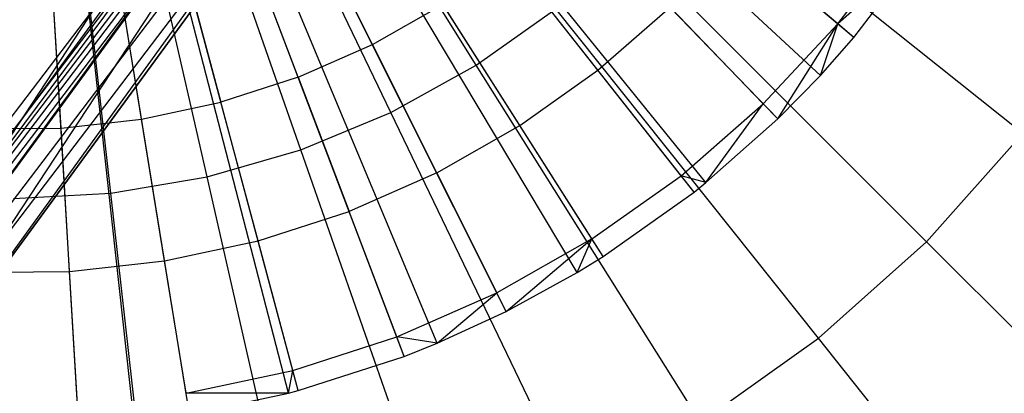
# Model space of a CAD drawing. Extents: x 0.2 to 44.2, y -21.9 to 24.
# Tile 101 of 239: x 36.138 to 38.153, y -10.817 to -10.053. Entities that reach past the tile are written whole.
import ezdxf

# ---------------------------------------------------------------- set-up
doc = ezdxf.new("R2010")
doc.units = 0
doc.header["$LTSCALE"] = 2.54
doc.layers.get('0').update_dxf_attribs({"color": 13, "linetype": 'CONTINUOUS'})

# ---------------------------------------------------------------- blocks, each defined once
blk = doc.blocks.new('GRUPUJ_2')
at = {"color": 0}
for p, q in [((33.8742, 8.1243, 18.6542), (32.4677, 9.3106, 19.2042)), ((33.8742, 8.1243, 18.6542), (32.4677, 9.3106, 19.2042)), ((33.8056, 8.0466, 18.6542), (32.4552, 9.2964, 19.2042)), ((33.8056, 8.0466, 18.6542), (32.4552, 9.2964, 19.2042)), ((33.7186, 7.9577, 18.6542), (32.4393, 9.2802, 19.2042)), ((33.7186, 7.9577, 18.6542), (32.4393, 9.2802, 19.2042)), ((33.547, 7.8078, 18.6542), (32.4081, 9.2529, 19.2042)), ((33.547, 7.8078, 18.6542), (32.4081, 9.2529, 19.2042)), ((33.5713, 7.8272, 18.6542), (32.4125, 9.2564, 19.2042)), ((33.5713, 7.8272, 18.6542), (32.4125, 9.2564, 19.2042)), ((33.3611, 7.6759, 18.6542), (32.3742, 9.2289, 19.2042)), ((33.3611, 7.6759, 18.6542), (32.3742, 9.2289, 19.2042)), ((33.3081, 7.6433, 18.6542), (32.3645, 9.2229, 19.2042)), ((33.3081, 7.6433, 18.6542), (32.3645, 9.2229, 19.2042)), ((32.9541, 7.4719, 18.6542), (32.3, 9.1917, 19.2042)), ((32.9541, 7.4719, 18.6542), (32.3, 9.1917, 19.2042)), ((33.0215, 7.4988, 18.6542), (32.3123, 9.1966, 19.2042)), ((33.0215, 7.4988, 18.6542), (32.3123, 9.1966, 19.2042)), ((33.1628, 7.5636, 18.6542), (32.338, 9.2084, 19.2042)), ((33.1628, 7.5636, 18.6542), (32.338, 9.2084, 19.2042)), ((32.5144, 7.3539, 18.6542), (32.2199, 9.1702, 19.2042)), ((32.5144, 7.3539, 18.6542), (32.2199, 9.1702, 19.2042)), ((32.7172, 7.3965, 18.6542), (32.2568, 9.178, 19.2042)), ((32.7172, 7.3965, 18.6542), (32.2568, 9.178, 19.2042)), ((32.7372, 7.4018, 18.6542), (32.2605, 9.1789, 19.2042)), ((32.7372, 7.4018, 18.6542), (32.2605, 9.1789, 19.2042)), ((32.2878, 7.3289, 18.6542), (32.1786, 9.1656, 19.2042)), ((32.2878, 7.3289, 18.6542), (32.1786, 9.1656, 19.2042)), ((32.4014, 7.3385, 18.6542), (32.1993, 9.1674, 19.2042)), ((32.4014, 7.3385, 18.6542), (32.1993, 9.1674, 19.2042)), ((32.8888, 8.1099, 18.9061), (32.7549, 8.377, 19.0029)), ((32.8888, 8.1099, 18.9061), (32.7549, 8.377, 19.0029)), ((32.7369, 8.0431, 18.9061), (32.6306, 8.3224, 19.0029)), ((32.7369, 8.0431, 18.9061), (32.6306, 8.3224, 19.0029)), ((33.8414, 8.152, 18.6744), (33.6316, 8.3289, 18.7944)), ((33.8414, 8.152, 18.6744), (33.6316, 8.3289, 18.7944)), ((33.8414, 8.152, 18.6744), (33.9767, 8.33, 18.6744)), ((33.8414, 8.152, 18.6744), (33.9767, 8.33, 18.6744)), ((33.3505, 8.057, 18.7944), (33.1687, 8.2877, 18.9061)), ((33.3505, 8.057, 18.7944), (33.1687, 8.2877, 18.9061)), ((34.0063, 8.2972, 18.6542), (33.8414, 8.152, 18.6744)), ((34.0063, 8.2972, 18.6542), (33.8414, 8.152, 18.6744)), ((33.8742, 8.1243, 18.6542), (34.0063, 8.2972, 18.6542)), ((33.8742, 8.1243, 18.6542), (34.0063, 8.2972, 18.6542)), ((32.5015, 8.2806, 19.0029), (32.5789, 7.992, 18.9061)), ((32.5015, 8.2806, 19.0029), (32.5789, 7.992, 18.9061)), ((32.4166, 7.9572, 18.9061), (32.3687, 8.2522, 19.0029)), ((32.4166, 7.9572, 18.9061), (32.3687, 8.2522, 19.0029)), ((32.2516, 7.9389, 18.9061), (32.2338, 8.2373, 19.0029)), ((32.2516, 7.9389, 18.9061), (32.2338, 8.2373, 19.0029)), ((32.8888, 8.1099, 18.9061), (33.0333, 8.1917, 18.9061)), ((32.8888, 8.1099, 18.9061), (33.0333, 8.1917, 18.9061)), ((33.1908, 7.9438, 18.7944), (33.0333, 8.1917, 18.9061)), ((33.1908, 7.9438, 18.7944), (33.0333, 8.1917, 18.9061)), ((33.3505, 8.057, 18.7944), (33.498, 8.1859, 18.7944)), ((33.3505, 8.057, 18.7944), (33.498, 8.1859, 18.7944)), ((33.6888, 7.9886, 18.6744), (33.498, 8.1859, 18.7944)), ((33.6888, 7.9886, 18.6744), (33.498, 8.1859, 18.7944)), ((33.6888, 7.9886, 18.6744), (33.8414, 8.152, 18.6744)), ((33.6888, 7.9886, 18.6744), (33.8414, 8.152, 18.6744)), ((33.7186, 7.9577, 18.6542), (33.8414, 8.152, 18.6744)), ((33.7186, 7.9577, 18.6542), (33.8414, 8.152, 18.6744)), ((33.8056, 8.0466, 18.6542), (33.8414, 8.152, 18.6744)), ((33.8056, 8.0466, 18.6542), (33.8414, 8.152, 18.6744)), ((33.8742, 8.1243, 18.6542), (33.8414, 8.152, 18.6744)), ((33.8742, 8.1243, 18.6542), (33.8414, 8.152, 18.6744)), ((33.8056, 8.0466, 18.6542), (33.8742, 8.1243, 18.6542)), ((33.8056, 8.0466, 18.6542), (33.8742, 8.1243, 18.6542)), ((32.7369, 8.0431, 18.9061), (32.8888, 8.1099, 18.9061)), ((32.7369, 8.0431, 18.9061), (32.8888, 8.1099, 18.9061)), ((33.0205, 7.8473, 18.7944), (32.8888, 8.1099, 18.9061)), ((33.0205, 7.8473, 18.7944), (32.8888, 8.1099, 18.9061)), ((32.7369, 8.0431, 18.9061), (32.5789, 7.992, 18.9061)), ((32.7369, 8.0431, 18.9061), (32.5789, 7.992, 18.9061)), ((32.7369, 8.0431, 18.9061), (32.8413, 7.7685, 18.7944)), ((32.7369, 8.0431, 18.9061), (32.8413, 7.7685, 18.7944)), ((33.1908, 7.9438, 18.7944), (33.3505, 8.057, 18.7944)), ((33.1908, 7.9438, 18.7944), (33.3505, 8.057, 18.7944)), ((33.5204, 7.8415, 18.6744), (33.3505, 8.057, 18.7944)), ((33.5204, 7.8415, 18.6744), (33.3505, 8.057, 18.7944)), ((33.7186, 7.9577, 18.6542), (33.8056, 8.0466, 18.6542)), ((33.7186, 7.9577, 18.6542), (33.8056, 8.0466, 18.6542)), ((32.4166, 7.9572, 18.9061), (32.5789, 7.992, 18.9061)), ((32.4166, 7.9572, 18.9061), (32.5789, 7.992, 18.9061)), ((32.655, 7.7083, 18.7944), (32.5789, 7.992, 18.9061)), ((32.655, 7.7083, 18.7944), (32.5789, 7.992, 18.9061)), ((33.5204, 7.8415, 18.6744), (33.6888, 7.9886, 18.6744)), ((33.5204, 7.8415, 18.6744), (33.6888, 7.9886, 18.6744)), ((33.5713, 7.8272, 18.6542), (33.6888, 7.9886, 18.6744)), ((33.5713, 7.8272, 18.6542), (33.6888, 7.9886, 18.6744)), ((33.7186, 7.9577, 18.6542), (33.6888, 7.9886, 18.6744)), ((33.7186, 7.9577, 18.6542), (33.6888, 7.9886, 18.6744)), ((32.2516, 7.9389, 18.9061), (32.4166, 7.9572, 18.9061)), ((32.2516, 7.9389, 18.9061), (32.4166, 7.9572, 18.9061)), ((32.4636, 7.6672, 18.7944), (32.4166, 7.9572, 18.9061)), ((32.4636, 7.6672, 18.7944), (32.4166, 7.9572, 18.9061)), ((33.0205, 7.8473, 18.7944), (33.1908, 7.9438, 18.7944)), ((33.0205, 7.8473, 18.7944), (33.1908, 7.9438, 18.7944)), ((33.338, 7.7122, 18.6744), (33.1908, 7.9438, 18.7944)), ((33.338, 7.7122, 18.6744), (33.1908, 7.9438, 18.7944)), ((33.5713, 7.8272, 18.6542), (33.7186, 7.9577, 18.6542)), ((33.5713, 7.8272, 18.6542), (33.7186, 7.9577, 18.6542)), ((32.0856, 7.9375, 18.9061), (32.2516, 7.9389, 18.9061)), ((32.0856, 7.9375, 18.9061), (32.2516, 7.9389, 18.9061)), ((32.269, 7.6457, 18.7944), (32.2516, 7.9389, 18.9061)), ((32.269, 7.6457, 18.7944), (32.2516, 7.9389, 18.9061)), ((33.0205, 7.8473, 18.7944), (32.8413, 7.7685, 18.7944)), ((33.0205, 7.8473, 18.7944), (32.8413, 7.7685, 18.7944)), ((33.0205, 7.8473, 18.7944), (33.1435, 7.602, 18.6744)), ((33.0205, 7.8473, 18.7944), (33.1435, 7.602, 18.6744)), ((33.338, 7.7122, 18.6744), (33.5204, 7.8415, 18.6744)), ((33.338, 7.7122, 18.6744), (33.5204, 7.8415, 18.6744)), ((33.547, 7.8078, 18.6542), (33.5204, 7.8415, 18.6744)), ((33.547, 7.8078, 18.6542), (33.5204, 7.8415, 18.6744)), ((33.5713, 7.8272, 18.6542), (33.5204, 7.8415, 18.6744)), ((33.5713, 7.8272, 18.6542), (33.5204, 7.8415, 18.6744)), ((33.547, 7.8078, 18.6542), (33.5713, 7.8272, 18.6542)), ((33.547, 7.8078, 18.6542), (33.5713, 7.8272, 18.6542)), ((33.3611, 7.6759, 18.6542), (33.547, 7.8078, 18.6542)), ((33.3611, 7.6759, 18.6542), (33.547, 7.8078, 18.6542)), ((32.655, 7.7083, 18.7944), (32.8413, 7.7685, 18.7944)), ((32.655, 7.7083, 18.7944), (32.8413, 7.7685, 18.7944)), ((32.9388, 7.512, 18.6744), (32.8413, 7.7685, 18.7944)), ((32.9388, 7.512, 18.6744), (32.8413, 7.7685, 18.7944)), ((32.4636, 7.6672, 18.7944), (32.655, 7.7083, 18.7944)), ((32.4636, 7.6672, 18.7944), (32.655, 7.7083, 18.7944)), ((32.7261, 7.4432, 18.6744), (32.655, 7.7083, 18.7944)), ((32.7261, 7.4432, 18.6744), (32.655, 7.7083, 18.7944)), ((33.338, 7.7122, 18.6744), (33.1435, 7.602, 18.6744)), ((33.338, 7.7122, 18.6744), (33.1435, 7.602, 18.6744)), ((33.1628, 7.5636, 18.6542), (33.338, 7.7122, 18.6744)), ((33.1628, 7.5636, 18.6542), (33.338, 7.7122, 18.6744)), ((33.3081, 7.6433, 18.6542), (33.338, 7.7122, 18.6744)), ((33.3081, 7.6433, 18.6542), (33.338, 7.7122, 18.6744)), ((33.3611, 7.6759, 18.6542), (33.338, 7.7122, 18.6744)), ((33.3611, 7.6759, 18.6542), (33.338, 7.7122, 18.6744)), ((32.269, 7.6457, 18.7944), (32.4636, 7.6672, 18.7944)), ((32.269, 7.6457, 18.7944), (32.4636, 7.6672, 18.7944)), ((32.5075, 7.3963, 18.6744), (32.4636, 7.6672, 18.7944)), ((32.5075, 7.3963, 18.6744), (32.4636, 7.6672, 18.7944)), ((33.3081, 7.6433, 18.6542), (33.3611, 7.6759, 18.6542)), ((33.3081, 7.6433, 18.6542), (33.3611, 7.6759, 18.6542)), ((32.0732, 7.644, 18.7944), (32.269, 7.6457, 18.7944)), ((32.0732, 7.644, 18.7944), (32.269, 7.6457, 18.7944)), ((32.2853, 7.3717, 18.6744), (32.269, 7.6457, 18.7944)), ((32.2853, 7.3717, 18.6744), (32.269, 7.6457, 18.7944)), ((33.1628, 7.5636, 18.6542), (33.3081, 7.6433, 18.6542)), ((33.1628, 7.5636, 18.6542), (33.3081, 7.6433, 18.6542)), ((32.9388, 7.512, 18.6744), (33.1435, 7.602, 18.6744)), ((32.9388, 7.512, 18.6744), (33.1435, 7.602, 18.6744)), ((33.0215, 7.4988, 18.6542), (33.1435, 7.602, 18.6744)), ((33.0215, 7.4988, 18.6542), (33.1435, 7.602, 18.6744)), ((33.1628, 7.5636, 18.6542), (33.1435, 7.602, 18.6744)), ((33.1628, 7.5636, 18.6542), (33.1435, 7.602, 18.6744)), ((33.0215, 7.4988, 18.6542), (33.1628, 7.5636, 18.6542)), ((33.0215, 7.4988, 18.6542), (33.1628, 7.5636, 18.6542)), ((32.7261, 7.4432, 18.6744), (32.9388, 7.512, 18.6744)), ((32.7261, 7.4432, 18.6744), (32.9388, 7.512, 18.6744)), ((32.9541, 7.4719, 18.6542), (32.9388, 7.512, 18.6744)), ((32.9541, 7.4719, 18.6542), (32.9388, 7.512, 18.6744)), ((33.0215, 7.4988, 18.6542), (32.9388, 7.512, 18.6744)), ((33.0215, 7.4988, 18.6542), (32.9388, 7.512, 18.6744)), ((32.9541, 7.4719, 18.6542), (33.0215, 7.4988, 18.6542)), ((32.9541, 7.4719, 18.6542), (33.0215, 7.4988, 18.6542)), ((32.7372, 7.4018, 18.6542), (32.9541, 7.4719, 18.6542)), ((32.7372, 7.4018, 18.6542), (32.9541, 7.4719, 18.6542)), ((32.5075, 7.3963, 18.6744), (32.7261, 7.4432, 18.6744)), ((32.5075, 7.3963, 18.6744), (32.7261, 7.4432, 18.6744)), ((32.7172, 7.3965, 18.6542), (32.7261, 7.4432, 18.6744)), ((32.7172, 7.3965, 18.6542), (32.7261, 7.4432, 18.6744)), ((32.7372, 7.4018, 18.6542), (32.7261, 7.4432, 18.6744)), ((32.7372, 7.4018, 18.6542), (32.7261, 7.4432, 18.6744)), ((32.7172, 7.3965, 18.6542), (32.5075, 7.3963, 18.6744)), ((32.7172, 7.3965, 18.6542), (32.5075, 7.3963, 18.6744)), ((32.5144, 7.3539, 18.6542), (32.7172, 7.3965, 18.6542)), ((32.5144, 7.3539, 18.6542), (32.7172, 7.3965, 18.6542)), ((32.7172, 7.3965, 18.6542), (32.7372, 7.4018, 18.6542)), ((32.7172, 7.3965, 18.6542), (32.7372, 7.4018, 18.6542))]:
    blk.add_line(p, q, dxfattribs=at)
blk = doc.blocks.new('KARO-10934_STL')
at = {"color": 0}
for p, q in [((35.6024, -11.078, 124.285), (37.6702, -7.9348, 124.285)), ((35.6024, -11.078, 126.1525), (37.6702, -7.9348, 124.285)), ((35.6024, -11.078, 124.285), (37.6702, -7.9348, 124.285)), ((35.6024, -11.078, 126.1525), (37.6702, -7.9348, 124.285)), ((37.7592, -7.9804, 124.285), (35.6795, -11.1417, 124.285)), ((37.7592, -7.9804, 124.285), (35.6795, -11.1417, 124.285)), ((35.1464, -11.5336, 126.3025), (36.7551, -9.4199, 126.3025)), ((35.1464, -11.5336, 126.3025), (36.7551, -9.4199, 126.3025)), ((35.5646, -11.0468, 126.2025), (36.7557, -9.4203, 126.2025)), ((35.5646, -11.0468, 126.2025), (36.7557, -9.4203, 126.2025)), ((35.161, -11.5465, 126.1984), (36.7715, -9.4305, 126.1984)), ((35.161, -11.5465, 126.1984), (36.7715, -9.4305, 126.1984)), ((36.7848, -9.4392, 126.1875), (35.1729, -11.5571, 126.1875)), ((36.7848, -9.4392, 126.1875), (35.1729, -11.5571, 126.1875)), ((35.1808, -11.5641, 126.1714), (36.7937, -9.4449, 126.1714)), ((35.1808, -11.5641, 126.1714), (36.7937, -9.4449, 126.1714)), ((35.5646, -11.0468, 126.2025), (36.7715, -9.4305, 126.1984)), ((35.5646, -11.0468, 126.2025), (36.7715, -9.4305, 126.1984)), ((35.6024, -11.078, 126.1525), (36.7937, -9.4449, 126.1714)), ((35.6024, -11.078, 126.1525), (36.7937, -9.4449, 126.1714)), ((35.6024, -11.078, 126.1525), (36.7968, -9.4469, 126.1525)), ((35.6024, -11.078, 126.1525), (36.7968, -9.4469, 126.1525)), ((36.8032, -9.451, 126.291), (35.1892, -11.5717, 126.291)), ((36.8032, -9.451, 126.291), (35.1892, -11.5717, 126.291)), ((36.844, -9.4774, 126.2584), (35.2255, -11.6039, 126.2584)), ((36.844, -9.4774, 126.2584), (35.2255, -11.6039, 126.2584)), ((36.8712, -9.495, 126.2098), (35.2497, -11.6255, 126.2098)), ((36.8712, -9.495, 126.2098), (35.2497, -11.6255, 126.2098)), ((36.8712, -9.495, 126.2098), (35.6795, -11.1417, 126.1525)), ((36.8712, -9.495, 126.2098), (35.6795, -11.1417, 126.1525)), ((35.6795, -11.1417, 126.1525), (36.8808, -9.5012, 126.1525)), ((36.8808, -9.5012, 126.1525), (35.6795, -11.1417, 124.285)), ((35.6795, -11.1417, 126.1525), (36.8808, -9.5012, 126.1525)), ((36.8808, -9.5012, 126.1525), (35.6795, -11.1417, 124.285))]:
    blk.add_line(p, q, dxfattribs=at)
blk.add_blockref('GRUPUJ_2', (3.9714, -18.2138, 12.8689), dxfattribs=at)
blk = doc.blocks.new('GRUPUJ_1')
at = {"color": 0}
for p, q in [((36.8506, 11.794, 30.3949), (36.3801, 12.5429, 30.5452)), ((36.8506, 11.794, 30.3949), (36.3801, 12.5429, 30.5452)), ((36.8506, 11.794, 14.7961), (36.3801, 12.5429, 14.6458)), ((36.8506, 11.794, 14.7961), (36.3801, 12.5429, 14.6458)), ((36.6759, 11.6974, 30.3949), (36.2922, 12.4943, 30.5452)), ((36.6759, 11.6974, 30.3949), (36.2922, 12.4943, 30.5452)), ((36.6759, 11.6974, 14.7961), (36.2922, 12.4943, 14.6458)), ((36.6759, 11.6974, 14.7961), (36.2922, 12.4943, 14.6458)), ((36.4915, 11.621, 30.3949), (36.1994, 12.4558, 30.5452)), ((36.4915, 11.621, 30.3949), (36.1994, 12.4558, 30.5452)), ((36.4915, 11.621, 14.7961), (36.1994, 12.4558, 14.6458)), ((36.4915, 11.621, 14.7961), (36.1994, 12.4558, 14.6458)), ((36.2997, 11.5657, 30.3949), (36.1029, 12.428, 30.5452)), ((36.2997, 11.5657, 30.3949), (36.1029, 12.428, 30.5452)), ((36.2997, 11.5657, 14.7961), (36.1029, 12.428, 14.6458)), ((36.2997, 11.5657, 14.7961), (36.1029, 12.428, 14.6458)), ((36.1029, 11.5323, 30.3949), (36.0038, 12.4112, 30.5452)), ((36.1029, 11.5323, 30.3949), (36.0038, 12.4112, 30.5452)), ((36.1029, 11.5323, 14.7961), (36.0038, 12.4112, 14.6458)), ((36.1029, 11.5323, 14.7961), (36.0038, 12.4112, 14.6458)), ((37.9693, 11.6539, 30.1466), (37.2953, 12.1914, 30.3949)), ((37.9693, 11.6539, 30.1466), (37.2953, 12.1914, 30.3949)), ((37.9693, 11.6539, 15.0444), (37.2953, 12.1914, 14.7961)), ((37.9693, 11.6539, 15.0444), (37.2953, 12.1914, 14.7961)), ((37.7719, 11.4329, 30.1466), (37.1623, 12.0425, 30.3949)), ((37.7719, 11.4329, 30.1466), (37.1623, 12.0425, 30.3949)), ((37.7719, 11.4329, 15.0444), (37.1623, 12.0425, 14.7961)), ((37.7719, 11.4329, 15.0444), (37.1623, 12.0425, 14.7961)), ((36.8506, 11.794, 30.3949), (37.0135, 11.9095, 30.3949)), ((36.8506, 11.794, 30.3949), (37.0135, 11.9095, 30.3949)), ((36.8506, 11.794, 14.7961), (37.0135, 11.9095, 14.7961)), ((36.8506, 11.794, 14.7961), (37.0135, 11.9095, 14.7961)), ((37.5509, 11.2355, 30.1466), (37.0135, 11.9095, 30.3949)), ((37.5509, 11.2355, 30.1466), (37.0135, 11.9095, 30.3949)), ((37.5509, 11.2355, 15.0444), (37.0135, 11.9095, 14.7961)), ((37.5509, 11.2355, 15.0444), (37.0135, 11.9095, 14.7961)), ((36.6759, 11.6974, 30.3949), (36.8506, 11.794, 30.3949)), ((36.6759, 11.6974, 30.3949), (36.8506, 11.794, 30.3949)), ((36.6759, 11.6974, 14.7961), (36.8506, 11.794, 14.7961)), ((36.6759, 11.6974, 14.7961), (36.8506, 11.794, 14.7961)), ((37.3093, 11.064, 30.1466), (36.8506, 11.794, 30.3949)), ((37.3093, 11.064, 30.1466), (36.8506, 11.794, 30.3949)), ((37.3093, 11.064, 15.0444), (36.8506, 11.794, 14.7961)), ((37.3093, 11.064, 15.0444), (36.8506, 11.794, 14.7961)), ((36.4915, 11.621, 30.3949), (36.6759, 11.6974, 30.3949)), ((36.4915, 11.621, 30.3949), (36.6759, 11.6974, 30.3949)), ((36.4915, 11.621, 14.7961), (36.6759, 11.6974, 14.7961)), ((36.4915, 11.621, 14.7961), (36.6759, 11.6974, 14.7961)), ((37.05, 10.9207, 30.1466), (36.6759, 11.6974, 30.3949)), ((37.05, 10.9207, 30.1466), (36.6759, 11.6974, 30.3949)), ((37.05, 10.9207, 15.0444), (36.6759, 11.6974, 14.7961)), ((37.05, 10.9207, 15.0444), (36.6759, 11.6974, 14.7961)), ((37.7719, 11.4329, 30.1466), (37.9693, 11.6539, 30.1466)), ((37.7719, 11.4329, 30.1466), (37.9693, 11.6539, 30.1466)), ((37.7719, 11.4329, 15.0444), (37.9693, 11.6539, 15.0444)), ((37.7719, 11.4329, 15.0444), (37.9693, 11.6539, 15.0444)), ((36.2997, 11.5657, 30.3949), (36.4915, 11.621, 30.3949)), ((36.2997, 11.5657, 30.3949), (36.4915, 11.621, 30.3949)), ((36.2997, 11.5657, 14.7961), (36.4915, 11.621, 14.7961)), ((36.2997, 11.5657, 14.7961), (36.4915, 11.621, 14.7961)), ((36.7762, 10.8073, 30.1466), (36.4915, 11.621, 30.3949)), ((36.7762, 10.8073, 30.1466), (36.4915, 11.621, 30.3949)), ((36.7762, 10.8073, 15.0444), (36.4915, 11.621, 14.7961)), ((36.7762, 10.8073, 15.0444), (36.4915, 11.621, 14.7961)), ((36.1029, 11.5323, 30.3949), (36.2997, 11.5657, 30.3949)), ((36.1029, 11.5323, 30.3949), (36.2997, 11.5657, 30.3949)), ((36.1029, 11.5323, 14.7961), (36.2997, 11.5657, 14.7961)), ((36.1029, 11.5323, 14.7961), (36.2997, 11.5657, 14.7961)), ((36.4915, 10.7253, 30.1466), (36.2997, 11.5657, 30.3949)), ((36.4915, 10.7253, 30.1466), (36.2997, 11.5657, 30.3949)), ((36.4915, 10.7253, 15.0444), (36.2997, 11.5657, 14.7961)), ((36.4915, 10.7253, 15.0444), (36.2997, 11.5657, 14.7961)), ((35.9035, 11.5211, 30.3949), (36.1029, 11.5323, 30.3949)), ((35.9035, 11.5211, 30.3949), (36.1029, 11.5323, 30.3949)), ((35.9035, 11.5211, 14.7961), (36.1029, 11.5323, 14.7961)), ((35.9035, 11.5211, 14.7961), (36.1029, 11.5323, 14.7961)), ((36.1994, 10.6757, 30.1466), (36.1029, 11.5323, 30.3949)), ((36.1994, 10.6757, 30.1466), (36.1029, 11.5323, 30.3949)), ((36.1994, 10.6757, 15.0444), (36.1029, 11.5323, 14.7961)), ((36.1994, 10.6757, 15.0444), (36.1029, 11.5323, 14.7961)), ((37.5509, 11.2355, 30.1466), (37.7719, 11.4329, 30.1466)), ((37.5509, 11.2355, 30.1466), (37.7719, 11.4329, 30.1466)), ((37.5509, 11.2355, 15.0444), (37.7719, 11.4329, 15.0444)), ((37.5509, 11.2355, 15.0444), (37.7719, 11.4329, 15.0444)), ((38.358, 10.8469, 29.8033), (37.7719, 11.4329, 30.1466)), ((38.358, 10.8469, 29.8033), (37.7719, 11.4329, 30.1466)), ((38.358, 10.8469, 15.3878), (37.7719, 11.4329, 15.0444)), ((38.358, 10.8469, 15.3878), (37.7719, 11.4329, 15.0444)), ((37.3093, 11.064, 30.1466), (37.5509, 11.2355, 30.1466)), ((37.3093, 11.064, 30.1466), (37.5509, 11.2355, 30.1466)), ((37.3093, 11.064, 15.0444), (37.5509, 11.2355, 15.0444)), ((37.3093, 11.064, 15.0444), (37.5509, 11.2355, 15.0444)), ((38.0677, 10.5875, 29.8033), (37.5509, 11.2355, 30.1466)), ((38.0677, 10.5875, 29.8033), (37.5509, 11.2355, 30.1466)), ((38.0677, 10.5875, 15.3878), (37.5509, 11.2355, 15.0444)), ((38.0677, 10.5875, 15.3878), (37.5509, 11.2355, 15.0444))]:
    blk.add_line(p, q, dxfattribs=at)
blk = doc.blocks.new('GRUPUJ_3')
at = {"color": 0}
for name, p in [('GRUPUJ_1', (0, 0)), ('KARO-10934_STL', (-0.2222, 21.9402, -1.2505))]:
    blk.add_blockref(name, p, dxfattribs=at)

msp = doc.modelspace()

# ---------------------------------------------------------------- block references
at = {"color": 0}
msp.add_blockref('GRUPUJ_3', (0.2222, -21.9402, 1.2505), dxfattribs=at)

doc.saveas('drawing.dxf')
